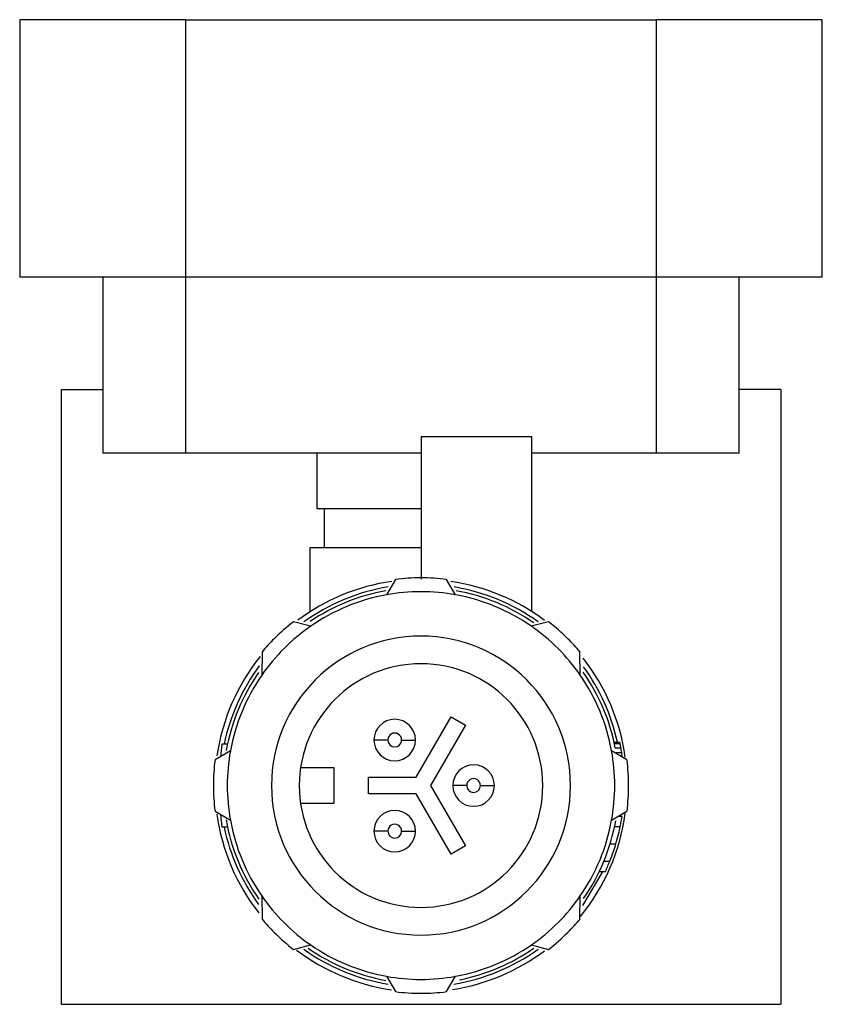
# Model space of a CAD drawing. Header units: millimetres. Extents: x -719 to 2929, y 432 to 794.
# Tile 1 of 15: x -719 to -690, y 603 to 639. Entities that reach past the tile are written whole.
import ezdxf

# ---------------------------------------------------------------- set-up
doc = ezdxf.new("R2010")
doc.units = ezdxf.units.MM

# ---------------------------------------------------------------- blocks, each defined once
blk = doc.blocks.new('Drawing View4')
at = {"color": 7, "linetype": 'Continuous', "lineweight": 25}
for p, q in [((-21.878, 26.63), (-21.878, 17.33)), ((-15.878, 26.63), (-21.878, 26.63)), ((-15.878, 26.63), (1.122, 26.63)), ((-15.878, 17.33), (-15.878, 26.63)), ((1.122, 26.63), (1.122, 17.33)), ((7.122, 26.63), (1.122, 26.63)), ((7.122, 17.33), (7.122, 26.63)), ((-15.878, 17.33), (-21.878, 17.33)), ((-18.878, 17.33), (-18.878, 10.97)), ((1.122, 17.33), (-15.878, 17.33)), ((-15.878, 10.97), (-15.878, 17.33)), ((7.122, 17.33), (1.122, 17.33)), ((1.122, 17.33), (1.122, 10.97)), ((4.122, 10.97), (4.122, 17.33)), ((-20.378, 13.27), (-20.378, -8.93)), ((-20.378, 13.27), (-18.878, 13.27)), ((5.622, 13.27), (4.122, 13.27)), ((5.622, 13.27), (5.622, -8.93)), ((-3.378, 11.57), (-7.378, 11.57)), ((-7.378, 11.57), (-7.378, 6.42)), ((-3.378, 5.255), (-3.378, 11.57)), ((-15.878, 10.97), (-18.878, 10.97)), ((-7.378, 10.97), (-15.878, 10.97)), ((-11.128, 8.97), (-11.128, 10.97)), ((1.122, 10.97), (-3.378, 10.97)), ((4.122, 10.97), (1.122, 10.97)), ((-7.378, 8.97), (-11.128, 8.97)), ((-10.878, 8.97), (-10.878, 7.57)), ((-11.378, 5.255), (-11.378, 7.57)), ((-11.378, 7.57), (-7.378, 7.57)), ((-8.305, 6.413), (-8.628, 5.857)), ((-6.128, 5.857), (-6.452, 6.413)), ((-11.365, 4.724), (-11.986, 4.888)), ((-2.771, 4.888), (-3.392, 4.724)), ((-13.123, 3.792), (-13.133, 2.956)), ((-1.624, 2.956), (-1.634, 3.792)), ((-7.552, -0.73), (-6.294, 1.448)), ((-6.294, 1.448), (-5.774, 1.148)), ((-5.774, 1.148), (-7.032, -1.03)), ((-14.574, 0.47), (-14.621, 0.013)), ((-14.369, 0.47), (-14.574, 0.47)), ((-0.402, 0.537), (-0.197, 0.537)), ((-0.393, 0.495), (-0.188, 0.495)), ((-14.266, 0.22), (-14.821, -0.104)), ((0.064, -0.104), (-0.491, 0.22)), ((-0.359, 0.328), (-0.155, 0.328)), ((-0.328, 0.162), (-0.126, 0.162)), ((-11.73, -0.38), (-10.528, -0.38)), ((-10.528, -0.38), (-10.528, -1.68)), ((-9.278, -1.33), (-9.278, -0.73)), ((-9.278, -0.73), (-7.552, -0.73)), ((-7.032, -1.03), (-5.774, -3.208)), ((-7.552, -1.33), (-9.278, -1.33)), ((-6.294, -3.508), (-7.552, -1.33)), ((-10.528, -1.68), (-11.73, -1.68)), ((-14.821, -1.956), (-14.266, -2.28)), ((-14.621, -2.073), (-14.574, -2.53)), ((-0.491, -2.28), (0.064, -1.956)), ((-0.234, -2.13), (-0.111, -2.13)), ((-14.369, -2.53), (-14.574, -2.53)), ((-0.382, -2.505), (-0.178, -2.505)), ((-0.544, -3.13), (-0.335, -3.13)), ((-5.774, -3.208), (-6.294, -3.508)), ((-0.768, -3.755), (-0.552, -3.755)), ((-0.935, -4.13), (-0.714, -4.13)), ((-13.133, -5.016), (-13.123, -5.852)), ((-1.634, -5.852), (-1.624, -5.016)), ((-11.986, -6.948), (-11.365, -6.784)), ((-3.392, -6.784), (-2.771, -6.948)), ((-8.628, -7.918), (-8.305, -8.473)), ((-6.452, -8.473), (-6.128, -7.918)), ((-20.378, -8.93), (5.622, -8.93))]:
    blk.add_line(p, q, dxfattribs=at)
at = {"color": 7, "linetype": 'Continuous', "lineweight": 25, "flags": 128}
for points in [[(-8.578, 0.615), (-8.676, 0.615), (-8.77, 0.615), (-8.856, 0.615), (-8.932, 0.615), (-8.994, 0.615), (-9.04, 0.615), (-9.069, 0.615), (-9.078, 0.615)], [(-8.078, 0.615), (-7.981, 0.615), (-7.887, 0.615), (-7.801, 0.615), (-7.725, 0.615), (-7.663, 0.615), (-7.617, 0.615), (-7.588, 0.615), (-7.578, 0.615)], [(-5.728, -1.03), (-5.826, -1.03), (-5.92, -1.03), (-6.006, -1.03), (-6.082, -1.03), (-6.144, -1.03), (-6.19, -1.03), (-6.219, -1.03), (-6.228, -1.03)], [(-5.228, -1.03), (-5.131, -1.03), (-5.037, -1.03), (-4.951, -1.03), (-4.875, -1.03), (-4.813, -1.03), (-4.767, -1.03), (-4.738, -1.03), (-4.728, -1.03)], [(-8.578, -2.676), (-8.676, -2.676), (-8.77, -2.676), (-8.856, -2.676), (-8.932, -2.676), (-8.994, -2.676), (-9.04, -2.676), (-9.069, -2.676), (-9.078, -2.676)], [(-8.078, -2.676), (-7.981, -2.676), (-7.887, -2.676), (-7.801, -2.676), (-7.725, -2.676), (-7.663, -2.676), (-7.617, -2.676), (-7.588, -2.676), (-7.578, -2.676)], [(-1.536, -5.356), (-0.828, -4.184), (-0.803, -4.13)]]:
    blk.add_lwpolyline(points, dxfattribs=at)
at = {"color": 7, "linetype": 'Continuous', "lineweight": 25}
for centre, radius, start, end in [((-7.378, -1.03), 7.5, 89.9993, 97.0932), ((-7.378, -1.03), 7.5, 82.9068, 89.9993), ((-7.378, -1.03), 7.45, 98.163, 126.7005), ((-7.378, -1.03), 7.27, 99.3668, 125.578), ((-7.378, -1.03), 7.45, 53.2202, 81.7), ((-7.378, -1.03), 7.27, 54.4063, 80.5627), ((-7.378, -1.03), 7.15, 100.2272, 124.0171), ((-7.378, -1.03), 7, 100.2865, 124.7134), ((-7.378, -1.03), 7, 90, 100.2865), ((-7.378, -1.03), 7, 79.7135, 90), ((-7.378, -1.03), 7, 55.2865, 79.7135), ((-7.378, -1.03), 7.15, 55.2016, 79.7968), ((-7.378, -1.03), 7, 124.7134, 145.2865), ((-7.378, -1.03), 7.5, 127.9068, 134.9997), ((-7.378, -1.03), 7, 34.7135, 55.2865), ((-7.378, -1.03), 7.5, 44.9993, 52.0932), ((-7.378, -1.03), 7.5, 134.9997, 139.9897), ((-7.378, -1.03), 5.4, 90, 270), ((-7.378, -1.03), 5.4, 270, 90), ((-7.378, -1.03), 7.5, 40.0103, 44.9993), ((-7.378, -1.03), 7.45, 141.2658, 171.6969), ((-7.378, -1.03), 7.45, 7.9473, 38.1836), ((-7.378, -1.03), 7.27, 143.481, 168.0928), ((-7.378, -1.03), 4.4, 90, 180), ((-7.378, -1.03), 4.4, 0, 90), ((-7.378, -1.03), 7.27, 12.4447, 36.1839), ((-7.378, -1.03), 7.15, 145.2051, 169.7575), ((-7.378, -1.03), 7, 145.2865, 169.7134), ((-7.378, -1.03), 7, 10.2865, 34.7135), ((-7.378, -1.03), 7.15, 10.9514, 34.9802), ((-8.328, 0.615), 0.75, 360, 180), ((-8.328, 0.615), 0.25, 359.9993, 180), ((-8.328, 0.615), 0.75, 180, 360), ((-8.328, 0.615), 0.25, 180, 359.9993), ((-7.378, -1.03), 7, 169.7134, 190.2865), ((-7.378, -1.03), 7, 349.7134, 10.2865), ((-7.378, -1.03), 7.5, 172.9068, 179.9993), ((-5.478, -1.03), 0.75, 360, 180), ((-7.378, -1.03), 7.5, 359.9993, 7.0932), ((-7.378, -1.03), 7.5, 179.9993, 187.0932), ((-7.378, -1.03), 4.4, 180, 0), ((-5.478, -1.03), 0.75, 180, 360), ((-5.478, -1.03), 0.25, 359.9993, 180), ((-5.478, -1.03), 0.25, 180, 359.9993), ((-7.378, -1.03), 7.5, 352.9068, 359.9993), ((-7.378, -1.03), 7.45, 187.9951, 218.0655), ((-8.328, -2.676), 0.75, 360, 180), ((-7.378, -1.03), 7.45, 320.6256, 352.196), ((-7.378, -1.03), 7.35, 348.4233, 351.3928), ((-7.378, -1.03), 7.15, 189.9446, 214.9802), ((-7.378, -1.03), 7, 190.2865, 214.7134), ((-8.328, -2.676), 0.25, 359.9993, 180), ((-7.378, -1.03), 7, 325.2865, 349.7134), ((-7.378, -1.03), 7.15, 325.2051, 349.7575), ((-7.378, -1.03), 7.27, 191.9072, 216.1839), ((-8.328, -2.676), 0.75, 180, 360), ((-8.328, -2.676), 0.25, 180, 359.9993), ((-7.378, -1.03), 7.35, 335.0537, 338.2382), ((-7.378, -1.03), 7, 214.7134, 235.2864), ((-7.378, -1.03), 7, 304.7135, 325.2865), ((-7.378, -1.03), 7.5, 220.0103, 224.9993), ((-7.378, -1.03), 7.5, 314.9997, 319.9897), ((-7.378, -1.03), 7.5, 224.9993, 232.0932), ((-7.378, -1.03), 7.5, 307.9068, 314.9997), ((-7.378, -1.03), 7.45, 232.8817, 261.7698), ((-7.378, -1.03), 7.27, 234.4063, 260.5627), ((-7.378, -1.03), 7.15, 235.2016, 259.7968), ((-7.378, -1.03), 7, 235.2864, 259.7134), ((-7.378, -1.03), 7.45, 278.7912, 306.8127), ((-7.378, -1.03), 7.27, 279.3668, 305.578), ((-7.378, -1.03), 7, 280.2865, 304.7135), ((-7.378, -1.03), 7.15, 281.1681, 304.7698), ((-7.378, -1.03), 7, 259.7134, 270), ((-7.378, -1.03), 7, 270, 280.2865), ((-7.378, -1.03), 7.5, 262.9068, 270), ((-7.378, -1.03), 7.5, 270, 277.0932)]:
    blk.add_arc(centre, radius, start, end, dxfattribs=at)
for points, knots in [([(-0.188, 0.495), (-0.19, 0.503), (-0.193, 0.517), (-0.196, 0.53), (-0.197, 0.537)], [0, 0, 0, 0, 0.56, 1, 1, 1, 1]), ([(-0.155, 0.328), (-0.161, 0.359), (-0.172, 0.415), (-0.183, 0.471), (-0.188, 0.495)], [0, 0, 0, 0, 0.559999, 1, 1, 1, 1]), ([(-0.126, 0.162), (-0.131, 0.193), (-0.14, 0.248), (-0.151, 0.304), (-0.155, 0.328)], [0, 0, 0, 0, 0.559998, 1, 1, 1, 1]), ([(-0.1, -0.008), (-0.103, 0.012), (-0.111, 0.069), (-0.12, 0.125), (-0.126, 0.162)], [0, 0, 0, 0, 0.351978, 1, 1, 1, 1]), ([(-0.335, -3.13), (-0.302, -3.013), (-0.242, -2.805), (-0.198, -2.597), (-0.178, -2.505)], [0, 0, 0, 0, 0.559996, 1, 1, 1, 1]), ([(-0.552, -3.755), (-0.507, -3.639), (-0.428, -3.43), (-0.363, -3.222), (-0.335, -3.13)], [0, 0, 0, 0, 0.559995, 1, 1, 1, 1])]:
    blk.add_open_spline(points, degree=3, knots=knots, dxfattribs=at)

msp = doc.modelspace()

# ---------------------------------------------------------------- block references
at = {"color": 7, "linetype": 'Continuous', "lineweight": 25}
msp.add_blockref('Drawing View4', (-697.318, 612.213), dxfattribs=at)

doc.saveas('drawing.dxf')
